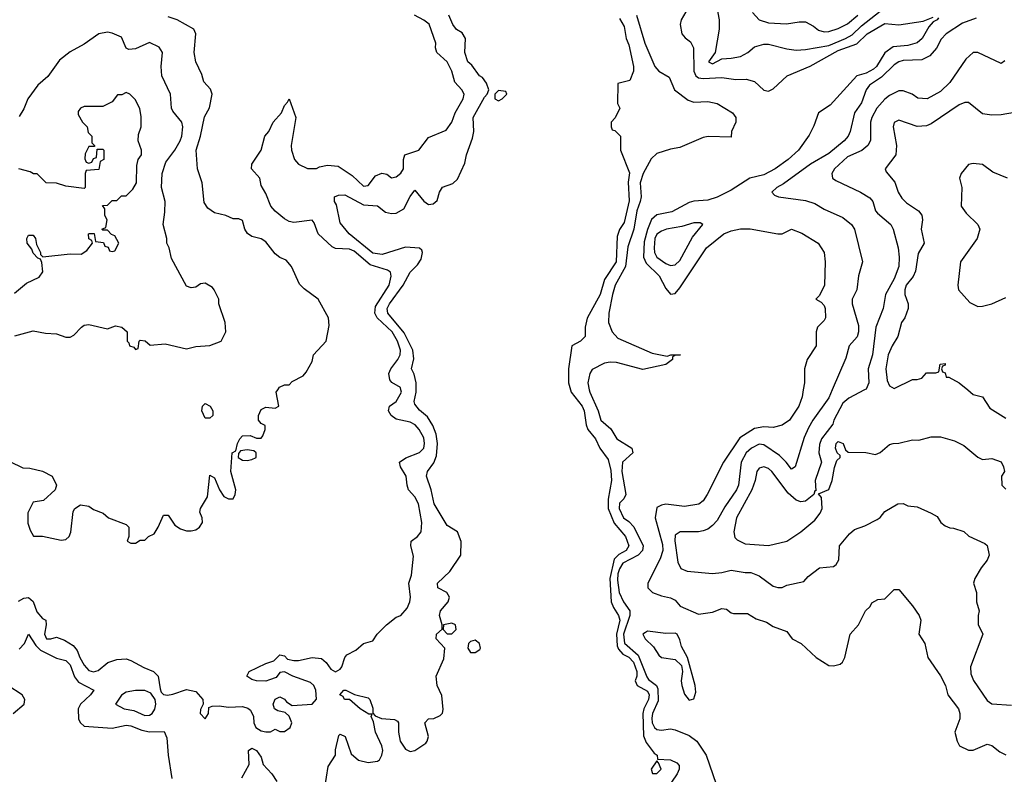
# Model space of a CAD drawing. Header units: inches. Extents: x 2380249 to 2585472, y 382747 to 546448.
# Tile 12 of 256: x 2393372 to 2397604, y 458348 to 461591. Entities that reach past the tile are written whole.
import ezdxf

# ---------------------------------------------------------------- set-up
doc = ezdxf.new("R2010")
doc.units = ezdxf.units.IN
doc.header["$MEASUREMENT"] = 0
doc.layers.add('C3495', color=7, linetype='Continuous')
doc.layers.add('C3496', color=7, linetype='Continuous')

msp = doc.modelspace()

# ---------------------------------------------------------------- linework, layer by layer
at = {"layer": 'C3495', "color": 4}
for points, elevation in [([(2393330, 459692), (2393385.4, 459665.4), (2393416.4, 459663.6), (2393471.1, 459651.1), (2393511.3, 459630), (2393531.3, 459590), (2393524.7, 459570), (2393475.3, 459524.7), (2393430, 459518), (2393407.9, 459472.1), (2393406.8, 459426.8), (2393416.9, 459396.9), (2393432, 459372), (2393470.9, 459370.9), (2393550, 459354), (2393570, 459357.3), (2393585.2, 459370), (2393591.9, 459388.1), (2393602, 459478), (2393609.3, 459490.7), (2393633.6, 459506.4), (2393670, 459501), (2393690, 459486), (2393730.9, 459470.9), (2393754, 459450), (2393830, 459422), (2393842, 459410), (2393842, 459370), (2393834, 459350), (2393850, 459342), (2393870, 459342), (2393890, 459354), (2393910, 459354), (2393926, 459370), (2393950, 459382), (2393968, 459410), (2393990, 459462), (2394010, 459462), (2394039.2, 459419.2), (2394063.2, 459403.2), (2394090, 459394.9), (2394110, 459393.8), (2394130, 459398.9), (2394145.6, 459410), (2394158, 459430), (2394156.2, 459450), (2394146, 459474), (2394149.3, 459490.7), (2394180.2, 459539.8), (2394190, 459634), (2394210, 459622), (2394231.3, 459570), (2394250, 459542), (2394270, 459531.3), (2394290, 459532), (2394299, 459550), (2394301.2, 459570), (2394279.3, 459650), (2394286, 459730), (2394302, 459738), (2394308, 459770), (2394318, 459790), (2394330, 459802), (2394363.6, 459803.6), (2394390, 459792), (2394410, 459792), (2394418, 459802), (2394428, 459830), (2394427.3, 459847.3), (2394410, 459855.3), (2394399, 459870), (2394399.3, 459890), (2394410, 459916), (2394430, 459926), (2394470, 459922), (2394486, 459930), (2394475.3, 459990), (2394481.7, 460000)], 84), ([(2393367.6, 459092.4), (2393390, 459104.9), (2393410, 459107.7), (2393430, 459090.8), (2393446.7, 459046.7), (2393470, 459017.3), (2393484.7, 459010), (2393486.8, 458990), (2393479.1, 458950), (2393488.2, 458930), (2393506, 458930), (2393530, 458938), (2393565.2, 458925.2), (2393602.4, 458902.4), (2393619.6, 458879.6), (2393630.4, 458850), (2393650, 458817.3), (2393670, 458794.8), (2393690, 458788), (2393710, 458794), (2393751.6, 458828.4), (2393790, 458842), (2393830, 458844.4), (2393850, 458837.6), (2393906.5, 458806.5), (2393947.3, 458790), (2393968, 458770), (2393975.5, 458715.5), (2393980.5, 458700.5), (2393990.5, 458690.5), (2394007.7, 458687.7), (2394030, 458692), (2394090, 458712.2), (2394130, 458704), (2394158.8, 458670), (2394161, 458650), (2394150, 458626), (2394148.4, 458610), (2394170, 458586), (2394184, 458610), (2394184.7, 458635.3), (2394199, 458641), (2394230, 458642), (2394270, 458636.4), (2394330, 458639.1), (2394353, 458633), (2394364, 458624), (2394377.3, 458597.3), (2394378.8, 458570), (2394386.8, 458550), (2394410, 458534.8), (2394430, 458531), (2394450, 458531.3), (2394470, 458542), (2394490, 458532), (2394510, 458532), (2394535.3, 458550), (2394542, 458570), (2394530, 458598), (2394514, 458614), (2394481.2, 458621.2), (2394468, 458630), (2394462, 458650), (2394470, 458671.3), (2394490, 458681), (2394510, 458671), (2394519.1, 458659.1), (2394544, 458644), (2394629.7, 458650.3), (2394648.2, 458671.8), (2394645.7, 458710), (2394636.3, 458730), (2394622.7, 458742.7), (2394546, 458770), (2394510, 458788), (2394490, 458786), (2394475.3, 458764.7), (2394446.4, 458753.6), (2394430, 458749), (2394390, 458749.2), (2394370, 458755.3), (2394348.7, 458770), (2394358, 458790), (2394430, 458824), (2394464.7, 458835.3), (2394490, 458862), (2394510, 458858), (2394523.5, 458843.5), (2394550, 458837.3), (2394570, 458837.3), (2394630, 458850.8), (2394670, 458846), (2394690, 458828), (2394710, 458800.5), (2394730, 458788.7), (2394750, 458800.5), (2394756.9, 458810), (2394769.5, 458850.5), (2394778.9, 458861.1), (2394817.7, 458882.3), (2394850, 458911), (2394890, 458922), (2394908.7, 458950), (2394949.5, 458990.5), (2394990, 459022.8), (2395010, 459030.8), (2395038, 459062), (2395049.3, 459090), (2395052, 459110), (2395045.2, 459170), (2395056.4, 459203.6), (2395065.2, 459285.2), (2395054, 459330), (2395055.3, 459350), (2395082, 459370), (2395097.2, 459390), (2395101.2, 459430), (2395086.6, 459510), (2395070, 459541.2), (2395044, 459570), (2395037.2, 459590), (2395034, 459630), (2395009.3, 459670), (2395004, 459690), (2395031.5, 459708.5), (2395090, 459730.6), (2395109.4, 459750), (2395112.8, 459770), (2395110, 459794), (2395089.3, 459830), (2395072, 459850), (2395050, 459860.7), (2394990, 459874.5), (2394969, 459890), (2394957.2, 459910), (2394961.2, 459930), (2394990, 459950.7), (2395013, 459990), (2395011.1, 460000)], 76), ([(2394684, 458290), (2394698.6, 458381.4), (2394729.3, 458430.7), (2394730, 458454), (2394744.5, 458515.5), (2394750, 458521), (2394771, 458510), (2394796.4, 458436.4), (2394828.8, 458408.8), (2394870, 458399.3), (2394910, 458404), (2394919, 458410), (2394929.4, 458430.6), (2394933.2, 458450), (2394929.3, 458470), (2394901.2, 458530), (2394893.6, 458573.6), (2394883.1, 458596.9), (2394887.3, 458607.3), (2394872.7, 458607.3), (2394835.3, 458630), (2394790, 458669), (2394769, 458670), (2394763.1, 458683.1), (2394748.7, 458690), (2394766, 458710), (2394774, 458710), (2394810.7, 458690.7), (2394870, 458677.3), (2394877.3, 458670), (2394890, 458632), (2394890.7, 458610.7), (2394899.6, 458599.6), (2394927.7, 458587.7), (2394983.5, 458583.5), (2394996.3, 458576.3), (2395001, 458570), (2395000.7, 458530), (2395007.3, 458490), (2395030, 458456), (2395050, 458446), (2395070, 458451), (2395117.5, 458482.5), (2395124, 458490), (2395129.2, 458510), (2395114, 458570), (2395130, 458586), (2395152.1, 458587.9), (2395179.5, 458600.5), (2395189.3, 458610.7), (2395192.7, 458627.3), (2395186.8, 458686.8), (2395166, 458730), (2395162.7, 458770), (2395195.5, 458844.5), (2395199, 458890), (2395162, 458930), (2395164, 458950), (2395188.4, 458971.6), (2395188.7, 458990), (2395177.2, 459030), (2395181.2, 459050), (2395214, 459090), (2395219, 459110), (2395208, 459130), (2395169.3, 459149.3), (2395168.7, 459170), (2395221, 459219), (2395269, 459290), (2395269.1, 459349.1), (2395254, 459390), (2395210, 459417.2), (2395153.6, 459510), (2395140.7, 459570), (2395120.9, 459630), (2395125.2, 459650), (2395152.9, 459687.1), (2395163.1, 459716.9), (2395168.2, 459770), (2395163, 459810), (2395147.7, 459847.7), (2395124.4, 459884.4), (2395090, 459913.2), (2395070, 459938), (2395067.3, 459950), (2395076, 459990), (2395076.2, 460000)], 72), ([(2395739.8, 460000), (2395743, 459990), (2395790.4, 459930), (2395798.4, 459910), (2395806.4, 459850), (2395814.4, 459830), (2395847.7, 459790), (2395865.5, 459750), (2395901.3, 459701.3), (2395913.3, 459653.3), (2395916.5, 459610), (2395901.5, 459530), (2395901.1, 459490), (2395927.1, 459427.1), (2395976.5, 459370), (2395990.3, 459330), (2395979.1, 459310), (2395946.8, 459293.2), (2395927.8, 459272.2), (2395908.9, 459190), (2395914.9, 459090), (2395924.6, 459064.6), (2395946.4, 459030), (2395951.2, 459011.2), (2395937.2, 458950), (2395939.6, 458899.6), (2395945.8, 458885.8), (2395964.7, 458864.7), (2395990, 458851.6), (2396010.2, 458830), (2396024.4, 458790), (2396024.9, 458770), (2396017.3, 458750), (2396026, 458730), (2396070, 458705.5), (2396078.3, 458690), (2396074.9, 458670), (2396054.9, 458630), (2396051.1, 458608.9), (2396053.4, 458513.4), (2396065.1, 458485.1), (2396099.1, 458439.1), (2396112, 458430), (2396114, 458414), (2396170, 458410.6), (2396197.1, 458397.1), (2396206.8, 458386.8), (2396207.3, 458370), (2396198, 458350), (2396150, 458279)], 72), ([(2395820.2, 460000), (2395822.4, 459990), (2395858.7, 459910), (2395870.4, 459870.4), (2395912.7, 459832.7), (2395938.8, 459790), (2396002.8, 459750), (2396006.8, 459730), (2395962.6, 459690), (2395960.3, 459650), (2395977.1, 459550), (2395968.4, 459531.6), (2395950, 459513.2), (2395949.1, 459490), (2395967.4, 459450), (2395990, 459434.4), (2396011.1, 459411.1), (2396051.5, 459330), (2396048.9, 459310), (2396030.3, 459290), (2395965, 459255), (2395950, 459231.5), (2395943, 459210), (2395941.9, 459181.9), (2395949.4, 459129.4), (2395967.8, 459090), (2395995.3, 459050), (2395994.2, 459030), (2395968.1, 458950), (2395972, 458912), (2396030, 458860.2), (2396067.2, 458767.2), (2396075.4, 458755.4), (2396108.9, 458730), (2396115.5, 458715.5), (2396115.9, 458664.1), (2396091.8, 458610), (2396089.2, 458590), (2396090.3, 458570), (2396100.4, 458550), (2396110, 458541.3), (2396130, 458537.6), (2396170, 458543), (2396190, 458539.1), (2396250, 458514.4), (2396282.4, 458490), (2396322.4, 458430), (2396365.5, 458305.5)], 76), ([(2396739.8, 460000), (2396734.8, 459970), (2396720.7, 459930), (2396681, 459870), (2396650, 459849), (2396610, 459839), (2396570, 459840.9), (2396530, 459834), (2396466.7, 459793.3), (2396397.3, 459690), (2396326.8, 459550), (2396310, 459524), (2396290.5, 459509.5), (2396230, 459499.3), (2396150, 459509.3), (2396130, 459505.2), (2396110, 459494), (2396103.7, 459450), (2396135.3, 459335.3), (2396136.5, 459310), (2396125.6, 459274.4), (2396071.3, 459170), (2396072, 459150), (2396092, 459130), (2396130, 459114.8), (2396170, 459106.8), (2396190, 459096), (2396210.7, 459070.7), (2396290, 459036), (2396350, 459044.7), (2396390, 459061), (2396410, 459058), (2396430, 459042), (2396439.6, 459039.6), (2396499.6, 459039.6), (2396536.9, 459016.9), (2396581.4, 459001.4), (2396610, 458982.8), (2396670, 458962), (2396692, 458930), (2396731.3, 458910), (2396796, 458850), (2396850, 458816), (2396870, 458814.8), (2396898, 458822), (2396909.3, 458830.7), (2396919, 458850), (2396942, 458950), (2396978, 458990), (2397008, 459050), (2397028, 459070), (2397035.3, 459084.7), (2397060.4, 459099.6), (2397090, 459102), (2397130, 459142), (2397150, 459142), (2397210, 459072), (2397238, 459030), (2397244.7, 459010), (2397236, 458950), (2397262, 458910), (2397276, 458850), (2397330, 458771.3), (2397350.7, 458730), (2397361, 458690), (2397407.3, 458630), (2397413.4, 458610), (2397413, 458587), (2397391, 458530), (2397401, 458490), (2397411.3, 458470), (2397450, 458451.3), (2397470, 458451.3), (2397530, 458478), (2397550, 458472), (2397584.5, 458444.5), (2397610, 458431.3)], 84), ([(2396864.6, 460000), (2396850, 459966), (2396781.3, 459870), (2396762.8, 459837.2), (2396744.5, 459795.5), (2396704.7, 459670), (2396690, 459659), (2396667, 459690), (2396638.2, 459718.2), (2396570, 459764.2), (2396550, 459766.3), (2396517.1, 459750), (2396494.4, 459730), (2396473.4, 459690), (2396461.3, 459590), (2396453.7, 459570), (2396402.2, 459497.8), (2396370, 459439.5), (2396350, 459417), (2396330, 459402), (2396310, 459394), (2396289.6, 459389.6), (2396210.5, 459389.5), (2396190, 459375.3), (2396188.5, 459351.5), (2396200.4, 459260.4), (2396213.2, 459233.2), (2396241.6, 459221.6), (2396350, 459210.5), (2396390, 459214.9), (2396430, 459225.5), (2396490, 459214.8), (2396515.3, 459215.3), (2396550, 459201), (2396610, 459157.3), (2396630, 459150.7), (2396649.2, 459150.8), (2396670, 459161), (2396743.1, 459176.9), (2396761.5, 459198.5), (2396810, 459236), (2396870, 459241), (2396882, 459250), (2396893.2, 459270), (2396895.3, 459330), (2396938, 459382), (2396960.2, 459399.8), (2397004.7, 459415.3), (2397057.5, 459442.5), (2397070, 459451.3), (2397090, 459478), (2397146, 459510), (2397170, 459512), (2397190, 459502), (2397230, 459498), (2397290, 459471), (2397315.5, 459455.5), (2397331.3, 459430), (2397350, 459416), (2397370, 459406.8), (2397386, 459406), (2397430, 459392), (2397451.1, 459371.1), (2397519.8, 459339.8), (2397530.7, 459330.7), (2397538.8, 459290), (2397530, 459268.7), (2397504.5, 459235.5), (2397478, 459190), (2397472, 459170), (2397484.7, 459130), (2397484.7, 459090), (2397496, 459050), (2397491.3, 459030), (2397491.6, 458991.6), (2397511.3, 458950), (2397458, 458810), (2397459.6, 458779.6), (2397471.1, 458751.1), (2397530, 458666), (2397550, 458651), (2397634.6, 458645.4)], 88), ([(2397003, 460000), (2396935.6, 459964.4), (2396910, 459942.7), (2396870.8, 459870), (2396867.5, 459852.5), (2396818.8, 459790), (2396810, 459766), (2396807.3, 459730), (2396818, 459690), (2396791.3, 459610), (2396794, 459566), (2396790, 459566), (2396784.7, 459550), (2396750, 459521.2), (2396730, 459519.3), (2396710, 459526), (2396675.6, 459555.6), (2396605.2, 459650), (2396590, 459662.7), (2396570, 459669.2), (2396550, 459664), (2396540.7, 459650), (2396533, 459610), (2396518.7, 459570), (2396453, 459450), (2396441, 459390), (2396446, 459366), (2396456, 459356), (2396490, 459338.8), (2396590.7, 459330.7), (2396670, 459350.5), (2396730, 459390.8), (2396790, 459440.7), (2396812.3, 459470), (2396820.9, 459490), (2396818, 459538), (2396806, 459554), (2396850, 459572), (2396864, 459610), (2396873.6, 459666.4), (2396884, 459696), (2396898, 459710), (2396898, 459718), (2396886, 459730), (2396878, 459750), (2396882, 459770), (2396890, 459778), (2396911.3, 459770), (2396922, 459742), (2396932.7, 459732.7), (2397008.4, 459731.6), (2397050, 459722), (2397070, 459731.3), (2397110, 459764.7), (2397126, 459770), (2397150, 459771), (2397210, 459786), (2397236.5, 459783.5), (2397290, 459798), (2397330, 459798), (2397390, 459781), (2397430, 459761), (2397490, 459711), (2397510, 459701), (2397550, 459704.7), (2397590, 459691), (2397601, 459670), (2397604.7, 459650), (2397592, 459630), (2397594, 459590), (2397610, 459574)], 92), ([(2397446.9, 460000), (2397470, 459980.7), (2397510, 459970.7), (2397542, 459922), (2397610, 459878.8)], 96), ([(2393370, 458886), (2393393.2, 458910), (2393410, 458950.8), (2393441.3, 458901.3), (2393461.4, 458881.4), (2393530, 458846.8), (2393570, 458837.1), (2393590, 458819.1), (2393607.4, 458767.4), (2393624.5, 458744.5), (2393690.7, 458710), (2393677.3, 458690), (2393633.4, 458650), (2393623.8, 458630), (2393625.7, 458585.7), (2393633.4, 458570), (2393650, 458555.5), (2393770, 458546), (2393830, 458559.5), (2393850, 458557), (2393897.8, 458537.8), (2393930, 458530.2), (2393992.8, 458532.8), (2394004.4, 458504.4), (2394010.4, 458430), (2394026.4, 458330)], 72), ([(2393343.7, 458610), (2393392, 458650), (2393394, 458670), (2393383.7, 458690), (2393321.2, 458730)], 72), ([(2394327.3, 458332.7), (2394358, 458390), (2394355.3, 458450), (2394370, 458461), (2394390, 458450.8), (2394410, 458422), (2394418.8, 458390), (2394456.3, 458350), (2394477.5, 458317.5)], 72)]:
    msp.add_lwpolyline(points, dxfattribs=dict(at, elevation=elevation))
for points, elevation in [([(2394170, 459878), (2394155.3, 459910), (2394158, 459930), (2394170, 459942), (2394190.7, 459930.7), (2394202, 459910), (2394202, 459890), (2394190, 459878)], 84), ([(2394350, 459742), (2394322, 459738), (2394312.7, 459727.3), (2394312, 459710), (2394330, 459698), (2394350, 459696), (2394370, 459701), (2394388, 459710), (2394388, 459730), (2394378, 459738)], 84), ([(2395230, 458998), (2395194, 458990), (2395192, 458970), (2395210, 458952), (2395230, 458952), (2395248, 458970), (2395246, 458990)], 72), ([(2396070, 458962.7), (2396062, 458958), (2396051, 458950), (2396060.7, 458930), (2396095.8, 458895.8), (2396119.9, 458859.9), (2396130, 458850.8), (2396190, 458841), (2396216, 458816), (2396221, 458790), (2396214.8, 458750), (2396218.8, 458730), (2396230, 458692), (2396250, 458666.8), (2396270, 458672), (2396278.6, 458701.4), (2396276, 458730), (2396242, 458850), (2396217.2, 458897.2), (2396210, 458926), (2396198, 458950), (2396190, 458955.3), (2396150, 458952.7)], 84), ([(2395330, 458924), (2395310, 458919), (2395301, 458910), (2395298, 458890), (2395310, 458872), (2395330, 458871.3), (2395350, 458884.7), (2395353.2, 458890), (2395348.7, 458910)], 72), ([(2393870, 458709), (2393830, 458701.2), (2393810, 458688.7), (2393784.7, 458650), (2393822, 458630), (2393863, 458623), (2393910, 458600.7), (2393930, 458602.8), (2393942, 458610), (2393952.5, 458627.5), (2393957.2, 458650), (2393955.3, 458670), (2393936.5, 458696.5), (2393910, 458708.7)], 76), ([(2396110, 458406), (2396086, 458370), (2396092, 458352), (2396110, 458351.3), (2396128.7, 458370), (2396118, 458398)], 72)]:
    msp.add_lwpolyline(points, close=True, dxfattribs=dict(at, elevation=elevation))
at = {"layer": 'C3496', "color": 4}
for points, elevation in [([(2396366.8, 461650), (2396378.8, 461590), (2396378.8, 461550), (2396362, 461450), (2396332, 461410), (2396350, 461401), (2396390, 461422.8), (2396430, 461424.9), (2396470, 461433), (2396501.2, 461450), (2396530, 461473.4), (2396570, 461484.9), (2396590, 461484.9), (2396670, 461464.9), (2396710, 461460.4), (2396750, 461462.6), (2396850, 461480.2), (2396922, 461510), (2396950, 461526.3), (2396990, 461564.4), (2397070, 461627.4)], 88), ([(2394481.7, 460000), (2394488.9, 460011.1), (2394510, 460022), (2394530, 460022), (2394544, 460036), (2394590, 460061), (2394604.1, 460075.9), (2394630, 460122), (2394635.3, 460150), (2394689, 460210), (2394703.1, 460276.9), (2394699, 460310), (2394655.3, 460390), (2394594.8, 460434.8), (2394574.8, 460454.8), (2394541.2, 460530), (2394517, 460557), (2394490, 460569.2), (2394470, 460585.2), (2394430, 460636), (2394409.5, 460649.5), (2394370, 460659.5), (2394351.5, 460671.5), (2394339.3, 460690), (2394330, 460728), (2394314.6, 460734.6), (2394290, 460735.3), (2394258, 460750), (2394210, 460760.9), (2394181, 460781), (2394165.7, 460805.7), (2394156.9, 460890), (2394136.3, 460950), (2394131.3, 461030), (2394149.8, 461090.2), (2394167.1, 461172.9), (2394187.5, 461212.5), (2394199.3, 461270), (2394192.1, 461292.1), (2394164.1, 461324.1), (2394155.5, 461355.5), (2394129.2, 461410), (2394122.7, 461450), (2394129.2, 461530), (2394121.2, 461550), (2394049, 461590), (2394010, 461602.4)], 84), ([(2395011.1, 460000), (2395009.2, 460010), (2394971.7, 460031.7), (2394962.7, 460042.7), (2394958.4, 460070), (2394967.6, 460090), (2394998, 460130), (2395008, 460150), (2395009.7, 460170), (2394996.8, 460210), (2394973.1, 460250), (2394909.1, 460309.1), (2394898, 460330), (2394902.2, 460357.8), (2394959.7, 460450), (2394969.3, 460489.3), (2394965.6, 460505.6), (2394953.8, 460513.8), (2394878, 460538), (2394810, 460595.6), (2394790, 460604.4), (2394730, 460608), (2394715.4, 460615.4), (2394655.6, 460670), (2394638.4, 460718.4), (2394630, 460729), (2394550, 460719.6), (2394530, 460723.6), (2394510, 460735.1), (2394470, 460767.3), (2394452, 460790), (2394430, 460844), (2394410, 460878), (2394404, 460910), (2394369.2, 460950), (2394369.6, 460970.4), (2394409.6, 461030.4), (2394426.6, 461090), (2394442.7, 461110), (2394461.2, 461150), (2394497.2, 461190), (2394510, 461222), (2394524, 461236), (2394530, 461251.3), (2394559.1, 461170), (2394539.1, 461050), (2394540.5, 461030), (2394554, 460990), (2394571, 460970), (2394610, 460950.8), (2394648.7, 460951.3), (2394661.2, 460958.8), (2394694.8, 460965.2), (2394741.1, 460961.1), (2394801.1, 460921.1), (2394850, 460876), (2394870, 460878), (2394900.9, 460919.1), (2394928.4, 460931.6), (2394950, 460926.8), (2394970, 460911), (2394990, 460916), (2395010, 460931.3), (2395021.2, 460950), (2395022, 460990), (2395028, 461010), (2395088, 461030), (2395130, 461084.7), (2395204.7, 461115.3), (2395229.3, 461150.7), (2395243.7, 461190), (2395278.4, 461250), (2395282, 461270), (2395272.7, 461290), (2395242.7, 461322.7), (2395229.4, 461370), (2395210, 461409), (2395165.2, 461450), (2395159.3, 461470), (2395160.9, 461490), (2395131.7, 461571.7), (2395110, 461588.7), (2395069, 461610)], 76), ([(2395076.2, 460000), (2395077, 460030), (2395067.7, 460067.7), (2395056, 460090), (2395066.2, 460133.8), (2395062, 460170), (2395024.5, 460244.5), (2394954.5, 460330), (2394952.3, 460350), (2394961.6, 460370), (2395020.7, 460450), (2395050, 460506), (2395082.7, 460537.3), (2395098, 460562), (2395104, 460590), (2395100.4, 460600.4), (2395090, 460608.7), (2395030, 460613.2), (2394930, 460581.6), (2394890, 460588), (2394788.7, 460670), (2394750, 460718), (2394734.6, 460794.6), (2394726, 460810), (2394726, 460830), (2394743.1, 460836.9), (2394770, 460838.8), (2394850, 460794.9), (2394910, 460790.5), (2394944.1, 460764.1), (2394970, 460758), (2394990, 460759.3), (2395022.7, 460777.3), (2395050, 460831.3), (2395070, 460858), (2395110, 460810.7), (2395130, 460797.3), (2395150, 460798.8), (2395166.3, 460813.7), (2395177.2, 460850), (2395190, 460871), (2395233.6, 460886.4), (2395254.6, 460905.4), (2395285.6, 460974.4), (2395292.7, 461010), (2395318.9, 461081.1), (2395323.7, 461110), (2395320.9, 461170), (2395370, 461258), (2395382, 461270), (2395388.7, 461290), (2395378, 461318), (2395362, 461342), (2395349.2, 461350), (2395315.3, 461395.3), (2395298, 461410), (2395285.2, 461450), (2395288.7, 461510), (2395274.6, 461534.6), (2395250, 461549), (2395234, 461570), (2395217.2, 461610)], 72), ([(2395950, 461596), (2395970, 461562), (2395979.1, 461510), (2395990, 461482), (2396010.8, 461390), (2396010.9, 461369.1), (2395994, 461330), (2395943.6, 461316.4), (2395942, 461230), (2395951.3, 461210), (2395931.6, 461168.4), (2395914, 461150), (2395914, 461130), (2395918, 461118), (2395930, 461114), (2395954, 461090), (2395954, 461030), (2395992.5, 460932.5), (2395988, 460892), (2395991.9, 460811.9), (2395970, 460719), (2395950.4, 460689.6), (2395940.5, 460659.5), (2395935.8, 460550), (2395885.1, 460474.9), (2395867.7, 460410), (2395811.1, 460308.9), (2395802, 460270), (2395802, 460230), (2395782, 460210), (2395746, 460190), (2395730.6, 460090), (2395730.4, 460030), (2395739.8, 460000)], 72), ([(2396023.6, 461610), (2396059.5, 461490), (2396101.6, 461390), (2396118.8, 461370), (2396163.8, 461343.8), (2396186.4, 461290), (2396244.8, 461244.8), (2396270, 461236), (2396330, 461239.3), (2396370, 461230.4), (2396436, 461190), (2396450.7, 461170), (2396450.8, 461150), (2396431.3, 461110), (2396430, 461086), (2396330.7, 461089.3), (2396310, 461085.2), (2396210, 461040.9), (2396170, 461034.5), (2396110, 461016.2), (2396086.6, 460993.4), (2396051.8, 460930), (2396039.6, 460890), (2396042.8, 460830), (2396039.7, 460810), (2396025, 460770), (2396011.8, 460690), (2395985.4, 460614.6), (2395975.9, 460530), (2395931.7, 460450), (2395920.8, 460410), (2395904, 460330), (2395902.4, 460290), (2395918, 460250), (2395942.4, 460222.4), (2396090, 460158.4), (2396154.6, 460145.4), (2396170.7, 460150.7), (2396212, 460150), (2396191.3, 460148.7), (2396178, 460142), (2396178, 460130), (2396150, 460109.5), (2396050, 460087), (2395937.2, 460117.2), (2395910, 460119.6), (2395885.1, 460114.9), (2395832.5, 460087.5), (2395822, 460070), (2395813.4, 460030), (2395820.2, 460000)], 76), ([(2397321.4, 461598.6), (2397316, 461590), (2397298, 461582), (2397279.3, 461560.7), (2397250.4, 461510), (2397230, 461491.6), (2397190, 461480.5), (2397125.9, 461474.1), (2397090, 461447.6), (2397054.6, 461390), (2397041.8, 461378.2), (2397010, 461361.5), (2396970, 461349.6), (2396856.3, 461223.7), (2396804.9, 461190), (2396785.3, 461134.7), (2396765.5, 461094.5), (2396718.8, 461030), (2396674.8, 460990), (2396618.8, 460950), (2396570, 460924.2), (2396510, 460909.6), (2396430, 460858.7), (2396370, 460827.8), (2396330, 460815.1), (2396270, 460811.6), (2396250, 460805.1), (2396174.6, 460765.4), (2396110, 460752.8), (2396087.3, 460732.7), (2396070, 460689.6), (2396055.6, 460635.6), (2396053.8, 460570), (2396064.8, 460544.8), (2396120.4, 460490), (2396150, 460436), (2396170, 460411), (2396190, 460414.8), (2396210, 460438.8), (2396323.7, 460610), (2396399, 460670), (2396430, 460683), (2396470, 460692.2), (2396511.9, 460691.9), (2396630, 460670.7), (2396650, 460670.8), (2396690, 460690.6), (2396733.2, 460673.2), (2396804.7, 460630), (2396830.5, 460590.5), (2396834.8, 460550), (2396830.8, 460450), (2396810, 460406), (2396794, 460390), (2396816.9, 460376.9), (2396830, 460362), (2396834.8, 460350), (2396836, 460310), (2396830, 460298), (2396801, 460270), (2396796, 460250), (2396794.8, 460190), (2396757.3, 460130), (2396744.9, 460090), (2396744.9, 460030), (2396739.8, 460000)], 84), ([(2396235.2, 461624.8), (2396214.8, 461590), (2396210.7, 461570), (2396218.8, 461530), (2396232.8, 461512.8), (2396256, 461496), (2396268.5, 461470), (2396269.2, 461370), (2396278.4, 461350), (2396290, 461341.1), (2396310, 461338.5), (2396390, 461342.8), (2396450, 461334.4), (2396494.6, 461334.6), (2396530, 461324.9), (2396570, 461287.3), (2396590, 461283), (2396610, 461293.4), (2396671, 461349), (2396770, 461390.4), (2396890, 461458.8), (2396970, 461487.4), (2397014.5, 461530), (2397090, 461574), (2397150, 461568.2), (2397255.9, 461584.1), (2397298.6, 461601.4)], 84), ([(2396521.6, 461621.6), (2396550.4, 461590.4), (2396590, 461577.6), (2396667.6, 461572.4), (2396722, 461582), (2396750, 461581), (2396783.5, 461563.5), (2396805.5, 461545.5), (2396830, 461539.1), (2396850, 461540.5), (2396890, 461553), (2396930, 461573), (2396974.5, 461610)], 92), ([(2397482.4, 461597.6), (2397424.2, 461575.8), (2397354, 461530), (2397332.3, 461507.7), (2397312.2, 461467.8), (2397284.1, 461435.9), (2397250, 461418), (2397170, 461415.6), (2397150, 461409.6), (2397130, 461397), (2397075.6, 461344.4), (2397024, 461310), (2397010.6, 461290), (2396990, 461234), (2396960.5, 461190), (2396942, 461110), (2396933.4, 461090), (2396916.3, 461070), (2396850, 461015.1), (2396770.6, 460970), (2396654.4, 460885.6), (2396626, 460870), (2396604.7, 460850), (2396616.9, 460836.9), (2396634, 460830), (2396750, 460814), (2396790, 460801), (2396830, 460776), (2396910, 460740.7), (2396946.8, 460710), (2396960.7, 460690), (2396994, 460550), (2396977.3, 460490), (2396970.7, 460430), (2396950.7, 460390), (2396950.7, 460370), (2396976.7, 460276.7), (2396978, 460250), (2396971.7, 460228.3), (2396937.3, 460190), (2396923.4, 460136.6), (2396864.6, 460000)], 88), ([(2393351.6, 460231.6), (2393430, 460253.4), (2393483.5, 460243.5), (2393530, 460241), (2393570, 460226), (2393590, 460226), (2393604.7, 460235.3), (2393638, 460270), (2393650, 460278), (2393670, 460281), (2393750, 460262), (2393784.7, 460275.3), (2393812, 460270), (2393834, 460250), (2393834, 460210), (2393842, 460202), (2393844.7, 460190), (2393863.6, 460183.6), (2393870, 460174), (2393882, 460178), (2393886, 460210), (2393890, 460214), (2393911.3, 460211.3), (2393932.7, 460192.7), (2393998, 460198), (2394090, 460176), (2394130, 460186.8), (2394190, 460191.3), (2394238, 460210), (2394258, 460250), (2394255.3, 460290), (2394228.7, 460370), (2394228, 460390), (2394208, 460430), (2394200.4, 460440.4), (2394170, 460458), (2394150, 460455.3), (2394130, 460442), (2394110, 460438), (2394090, 460446), (2394024.8, 460564.8), (2394015.3, 460610), (2394005.2, 460630), (2394005.2, 460650), (2393989.3, 460710), (2393996.6, 460763.4), (2393997, 460810), (2393982, 460870), (2393985.1, 460930), (2394000.8, 460979.2), (2394039.3, 461030), (2394062.7, 461070), (2394069.3, 461090), (2394073.2, 461130), (2394069, 461150), (2394030, 461198), (2394025.2, 461210), (2394021.2, 461270), (2393982.7, 461350), (2393980.9, 461390), (2393986, 461450), (2393972.1, 461472.1), (2393930, 461492.7), (2393870, 461466), (2393842, 461462), (2393830, 461468), (2393810, 461515.3), (2393770, 461533.2), (2393750, 461537.2), (2393712, 461530), (2393650, 461485.2), (2393590, 461452.7), (2393543.4, 461416.6), (2393493, 461347), (2393450.7, 461310), (2393406.8, 461250), (2393390, 461208), (2393370, 461175.3)], 88), ([(2397606, 461414), (2397590, 461402), (2397490, 461449.3), (2397470, 461449.2), (2397438.8, 461421.2), (2397370, 461321.2), (2397330, 461282.7), (2397272, 461250), (2397232.9, 461252.9), (2397208.7, 461270), (2397170, 461284.5), (2397150, 461284.5), (2397110, 461265.1), (2397090, 461249.5), (2397056.4, 461210), (2397034, 461170), (2397028.7, 461150), (2397028.4, 461071.6), (2397017.3, 461050), (2396991.8, 461028.2), (2396930, 461000.7), (2396874.8, 460950), (2396862.8, 460930), (2396866, 460910), (2396879.9, 460899.9), (2396986, 460850), (2397025.8, 460825.8), (2397038.8, 460810), (2397050.7, 460770), (2397058.8, 460758.8), (2397116, 460710), (2397126, 460690), (2397147.3, 460610), (2397152.7, 460570), (2397150.4, 460530), (2397130, 460477.2), (2397093, 460410), (2397083, 460350), (2397052.4, 460270), (2397037.1, 460150), (2397018.4, 460090), (2397022.4, 460030), (2397010, 460003.7), (2397003, 460000)], 92), ([(2393350, 460416), (2393401.5, 460458.5), (2393455.5, 460484.5), (2393472.5, 460507.5), (2393468, 460548), (2393462, 460562), (2393450, 460566), (2393430, 460588), (2393425.2, 460605.2), (2393405.2, 460630), (2393402.7, 460650), (2393410, 460664.7), (2393430, 460664.7), (2393441, 460650), (2393444.7, 460624.7), (2393462, 460590), (2393462, 460582), (2393472, 460572), (2393590, 460584.7), (2393636.4, 460583.6), (2393660.4, 460599.6), (2393686, 460630), (2393682, 460642), (2393668.9, 460648.9), (2393668, 460670), (2393672.7, 460672.7), (2393692.7, 460672.7), (2393698, 460638), (2393732.7, 460632.7), (2393738, 460618), (2393752.7, 460612.7), (2393758, 460598), (2393770, 460594), (2393782, 460598), (2393798, 460630), (2393782, 460662), (2393767.3, 460667.3), (2393750, 460686), (2393730, 460686), (2393726, 460690), (2393742, 460698), (2393748, 460730), (2393738, 460750), (2393738, 460778), (2393728.4, 460791.6), (2393750, 460794), (2393770, 460814), (2393790, 460814), (2393810, 460834), (2393830, 460834), (2393858, 460862), (2393874, 460890), (2393876.4, 460963.6), (2393882, 460990), (2393895.3, 461010), (2393895.3, 461030), (2393882, 461070), (2393883.1, 461096.9), (2393894, 461130), (2393894, 461174), (2393888.4, 461208.4), (2393868.4, 461248.4), (2393846, 461270), (2393830, 461278), (2393811.6, 461268.4), (2393792.7, 461267.3), (2393770, 461238), (2393730, 461218), (2393650, 461218), (2393634, 461210), (2393623.6, 461196.4), (2393623.6, 461183.6), (2393642, 461150), (2393662, 461130), (2393666.4, 461106.4), (2393682, 461090), (2393682, 461062), (2393694, 461050), (2393694, 461046), (2393670, 461046), (2393654, 461014), (2393652.7, 460992.7), (2393658, 460978), (2393670, 460974), (2393682, 460978), (2393690, 460994), (2393702, 460998), (2393706, 461034), (2393730, 461034), (2393734, 461030), (2393734, 460990), (2393718, 460982), (2393712.7, 460947.3), (2393658, 460942), (2393654, 460930), (2393654, 460870), (2393650, 460866), (2393570, 460875.3), (2393530, 460888.7), (2393486, 460890), (2393448, 460928), (2393432, 460928), (2393417.2, 460937.2), (2393368, 460950)], 92), ([(2397647.6, 461192.4), (2397590, 461181.6), (2397550, 461180.9), (2397510, 461186), (2397450, 461235.3), (2397434.6, 461234.6), (2397410, 461225.2), (2397290, 461142.7), (2397270, 461134.5), (2397230, 461132), (2397150, 461159), (2397131.1, 461148.9), (2397126.8, 461130), (2397140.5, 461050), (2397137.3, 461010), (2397091.3, 460950), (2397096.9, 460936.9), (2397133, 460893), (2397147.3, 460850), (2397163.1, 460823.1), (2397183.4, 460803.4), (2397234.8, 460770), (2397250, 460751), (2397252.4, 460730), (2397246, 460690), (2397259.1, 460630), (2397234.1, 460585.9), (2397222.6, 460510), (2397212.2, 460487.8), (2397182.4, 460450), (2397176.4, 460430), (2397177.1, 460410), (2397190.3, 460370.4), (2397190.4, 460350), (2397176.3, 460310), (2397162.8, 460290), (2397146.8, 460230), (2397122, 460190), (2397105.3, 460150), (2397094.9, 460090), (2397100.4, 460040.4), (2397110, 460018), (2397130, 460006), (2397210, 460044.7), (2397230, 460044.7), (2397248.9, 460051.1), (2397270, 460074), (2397310, 460074), (2397322, 460078), (2397328, 460110), (2397350, 460114), (2397350, 460106), (2397338, 460102), (2397334, 460090), (2397338, 460078), (2397350, 460074), (2397354, 460054), (2397366, 460054), (2397410, 460031), (2397446.9, 460000)], 96), ([(2397617.2, 460910), (2397555.3, 460935.3), (2397510, 460969), (2397470, 460972.7), (2397450, 460968.7), (2397418, 460930), (2397411.3, 460910), (2397421, 460870), (2397418, 460790), (2397439.8, 460759.8), (2397490.7, 460710.7), (2397498.8, 460690), (2397487.3, 460650), (2397416, 460550), (2397404, 460450), (2397406.8, 460430), (2397455.3, 460375.3), (2397490, 460358.8), (2397510, 460359.1), (2397550, 460370.5), (2397610, 460397.3)], 104)]:
    msp.add_lwpolyline(points, dxfattribs=dict(at, elevation=elevation))
for points, elevation in [([(2395430, 461286), (2395414, 461270), (2395414, 461250), (2395430, 461242), (2395446, 461250), (2395466, 461270), (2395462, 461282)], 72), ([(2396297.2, 460717.2), (2396270, 460717.2), (2396218, 460702), (2396152, 460690), (2396130, 460682.7), (2396110, 460669), (2396102.4, 460650), (2396098.7, 460610), (2396100.3, 460590), (2396110, 460570.7), (2396150, 460542.4), (2396170, 460534.9), (2396190, 460537.1), (2396210, 460556.3), (2396264.2, 460655.8), (2396308, 460710)], 88)]:
    msp.add_lwpolyline(points, close=True, dxfattribs=dict(at, elevation=elevation))

doc.saveas('drawing.dxf')
